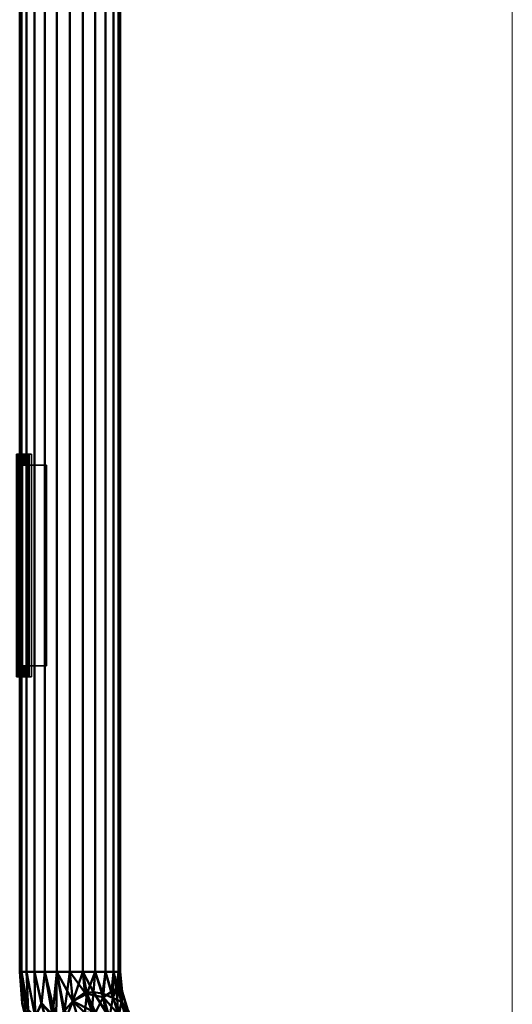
# Model space of a CAD drawing. Header units: inches. Extents: x 361 to 802, y -362 to 528.
# Tile 145 of 256: x 667 to 706, y -130 to -52. Entities that reach past the tile are written whole.
import ezdxf

# ---------------------------------------------------------------- set-up
doc = ezdxf.new("R2010")
doc.units = ezdxf.units.IN
doc.header["$MEASUREMENT"] = 0
doc.linetypes.add('Center', pattern=[1.25, 0.25, -0.1875, 0.625, -0.1875])
for name, color, linetype, lineweight in [('G-ANNO-SYMB', 111, 'Continuous', 9), ('M-HVAC-CDFF', 50, 'Continuous', 30), ('M-HVAC-DUCT', 70, 'Continuous', 50), ('M-HVAC-DUCT-CNTR', 70, 'Center', 30)]:
    doc.layers.add(name, color=color, linetype=linetype, lineweight=lineweight)

# ---------------------------------------------------------------- blocks, each defined once
blk = doc.blocks.new('Round Elbow - 1_5 D-1397765-3D - Electrical Coordination')
at = {"layer": 'M-HVAC-DUCT', "color": 215}
mesh = blk.add_polyface(dxfattribs=at)
corners = [(0.686, 6.343), (-0.526, 5.348), (-1.909, 4.609), (-3.41, 4.154), (-4.971, 4), (-4.971, 3.864, 1.035), (-4.971, 3.464, 2), (-4.971, 2.828, 2.828), (-4.971, 2, 3.464), (-4.971, 1.035, 3.864), (-4.971, 0, 4), (-2.629, 0.231, 4), (-0.378, 0.913, 4), (1.696, 2.022, 4), (3.515, 3.515, 4), (2.783, 4.247, 3.864), (2.101, 4.929, 3.464), (1.515, 5.515, 2.828), (1.065, 5.964, 2), (0.783, 6.247, 1.035), (-1.31, 3.163, 3.173), (-2.579, 4.117, 1.357), (-1.86, 1.747, 3.788), (-0.4, 4.449, 2.435), (-2.892, 3.422, 2.435), (0.492, 3.069, 3.696), (-1.148, 4.848, 0.928), (-3.245, 2.592, 3.173), (0.462, 4.127, 3.173), (0.34, 2.065, 3.932), (-0.086, 5.284, 1.531), (-1.287, 4.457, 1.732), (1.84, 2.98, 3.939), (-3.348, 1.872, 3.6), (-3.322, 1.185, 3.857), (-1.638, 3.915, 2.325), (-3.631, 4.027, 0.818), (-3.854, 3.753, 1.572), (-0.138, 5.544, 0.716)]
mesh.append_faces([[corners[k] for k in face] for face in [(5, 36, 4), (4, 36, 3), (16, 25, 15), (17, 28, 16), (14, 32, 13), (9, 33, 8), (10, 34, 9), (0, 38, 19)]], dxfattribs={"vtx0": -1, "vtx1": -1, "color": 215})
mesh.append_faces([[corners[k] for k in face] for face in [(26, 31, 30), (21, 37, 24), (23, 31, 35), (27, 24, 7), (20, 27, 33), (34, 22, 33), (37, 21, 36), (34, 33, 9), (35, 20, 23), (23, 28, 17), (22, 12, 29), (20, 22, 25), (33, 27, 8), (25, 16, 28), (24, 27, 20), (26, 2, 21), (20, 28, 23), (19, 38, 30), (38, 1, 26), (32, 29, 13), (29, 32, 25), (22, 29, 25), (25, 28, 20), (31, 26, 21), (23, 18, 30), (35, 21, 24), (23, 30, 31), (25, 32, 15), (20, 33, 22), (11, 22, 34), (21, 35, 31), (20, 35, 24), (2, 36, 21), (5, 37, 36), (24, 37, 6), (30, 38, 26)]], dxfattribs={"vtx0": -1, "vtx1": -1, "vtx2": -1, "color": 215})
mesh.append_faces([[corners[k] for k in face] for face in [(22, 11, 12), (24, 6, 7), (32, 14, 15), (37, 5, 6)]], dxfattribs={"vtx0": -1, "vtx2": -1, "color": 215})
mesh.append_faces([[corners[k] for k in face] for face in [(10, 11, 34), (7, 8, 27), (2, 3, 36), (12, 13, 29), (17, 18, 23), (1, 2, 26), (0, 1, 38), (18, 19, 30)]], dxfattribs={"vtx1": -1, "vtx2": -1, "color": 215})
mesh = blk.add_polyface(dxfattribs=at)
corners = [(3.515, 3.515, -4), (1.696, 2.022, -4), (-0.378, 0.913, -4), (-2.629, 0.231, -4), (-4.971, 0, -4), (-4.971, 1.035, -3.864), (-4.971, 2, -3.464), (-4.971, 2.828, -2.828), (-4.971, 3.464, -2), (-4.971, 3.864, -1.035), (-4.971, 4), (-3.41, 4.154), (-1.909, 4.609), (-0.526, 5.348), (0.686, 6.343), (0.783, 6.247, -1.035), (1.065, 5.964, -2), (1.515, 5.515, -2.828), (2.101, 4.929, -3.464), (2.783, 4.247, -3.864), (-1.593, 3.845, -2.435), (-1.72, 2.048, -3.696), (-2.587, 4.141, -1.286), (-0.018, 3.817, -3.173), (-0.638, 4.916, -1.531), (-2.944, 2.652, -3.173), (0.246, 2.24, -3.89), (-3.378, 3.318, -2.435), (0.042, 4.735, -2.435), (-1.167, 4.885, -0.735), (-1.694, 1.199, -3.936), (-3.211, 1.351, -3.814), (1.192, 3.537, -3.696), (-0.113, 5.567, -0.698), (-0.263, 2.79, -3.641), (-1.368, 2.951, -3.3), (-3.642, 3.706, -1.743), (-3.743, 3.95, -1.06), (1.789, 2.965, -3.935)]
mesh.append_faces([[corners[k] for k in face] for face in [(13, 29, 12), (8, 27, 7), (15, 33, 14), (3, 30, 2), (6, 31, 5), (14, 33, 13), (9, 36, 8), (10, 37, 9), (0, 38, 19)]], dxfattribs={"vtx0": -1, "vtx1": -1, "color": 215})
mesh.append_faces([[corners[k] for k in face] for face in [(23, 34, 35), (19, 38, 32), (27, 25, 7), (25, 27, 20), (25, 31, 6), (20, 28, 23), (25, 21, 31), (30, 31, 21), (35, 20, 23), (20, 27, 36), (24, 29, 33), (22, 29, 24), (20, 22, 24), (37, 36, 9), (37, 22, 36), (36, 27, 8), (26, 34, 32), (26, 2, 30), (22, 12, 29), (38, 1, 26), (24, 16, 28), (24, 28, 20), (33, 29, 13), (23, 28, 17), (31, 3, 5), (26, 30, 21), (3, 31, 30), (34, 26, 21), (23, 18, 32), (24, 33, 15), (35, 21, 25), (23, 32, 34), (21, 35, 34), (20, 35, 25), (20, 36, 22), (11, 22, 37), (32, 38, 26)]], dxfattribs={"vtx0": -1, "vtx1": -1, "vtx2": -1, "color": 215})
mesh.append_faces([[corners[k] for k in face] for face in [(22, 11, 12), (23, 17, 18), (25, 6, 7), (32, 18, 19), (26, 1, 2), (24, 15, 16)]], dxfattribs={"vtx0": -1, "vtx2": -1, "color": 215})
mesh.append_faces([[corners[k] for k in face] for face in [(4, 5, 3)]], dxfattribs={"vtx1": -1, "color": 215})
mesh.append_faces([[corners[k] for k in face] for face in [(10, 11, 37), (16, 17, 28), (0, 1, 38)]], dxfattribs={"vtx1": -1, "vtx2": -1, "color": 215})
mesh = blk.add_polyface(dxfattribs=at)
corners = [(3.515, 3.515, 4), (4.247, 2.783, 3.864), (4.929, 2.101, 3.464), (5.515, 1.515, 2.828), (5.964, 1.065, 2), (6.247, 0.783, 1.035), (6.343, 0.686), (6.247, 0.783, -1.035), (5.964, 1.065, -2), (5.515, 1.515, -2.828), (4.929, 2.101, -3.464), (4.247, 2.783, -3.864), (3.515, 3.515, -4), (2.783, 4.247, -3.864), (2.101, 4.929, -3.464), (1.515, 5.515, -2.828), (1.065, 5.964, -2), (0.783, 6.247, -1.035), (0.686, 6.343), (0.783, 6.247, 1.035), (1.065, 5.964, 2), (1.515, 5.515, 2.828), (2.101, 4.929, 3.464), (2.783, 4.247, 3.864)]
mesh.append_faces([[corners[k] for k in face] for face in [(7, 5, 6), (18, 16, 17), (3, 1, 2)]], dxfattribs={"vtx0": -1, "color": 215})
mesh.append_faces([[corners[k] for k in face] for face in [(19, 12, 18)]], dxfattribs={"vtx0": -1, "vtx1": -1, "color": 215})
mesh.append_faces([[corners[k] for k in face] for face in [(12, 23, 1, 3)]], dxfattribs={"vtx0": -1, "vtx1": -1, "vtx2": -1, "vtx3": -1, "color": 215})
mesh.append_faces([[corners[k] for k in face] for face in [(12, 5, 9, 10), (12, 19, 22, 23)]], dxfattribs={"vtx0": -1, "vtx1": -1, "vtx3": -1, "color": 215})
mesh.append_faces([[corners[k] for k in face] for face in [(18, 12, 13, 14)]], dxfattribs={"vtx0": -1, "vtx3": -1, "color": 215})
mesh.append_faces([[corners[k] for k in face] for face in [(0, 1, 23)]], dxfattribs={"vtx1": -1, "color": 215})
mesh.append_faces([[corners[k] for k in face] for face in [(15, 16, 18, 14), (8, 9, 5, 7), (4, 5, 12, 3)]], dxfattribs={"vtx1": -1, "vtx2": -1, "color": 215})
mesh.append_faces([[corners[k] for k in face] for face in [(10, 11, 12)]], dxfattribs={"vtx2": -1, "color": 215})
mesh.append_faces([[corners[k] for k in face] for face in [(19, 20, 21, 22)]], dxfattribs={"vtx3": -1, "color": 215})
mesh = blk.add_polyface(dxfattribs=at)
corners = [(-4.971, 0, 4), (-4.971, 1.035, 3.864), (-4.971, 2, 3.464), (-4.971, 2.828, 2.828), (-4.971, 3.464, 2), (-4.971, 3.864, 1.035), (-4.971, 4), (-4.971, 3.864, -1.035), (-4.971, 3.464, -2), (-4.971, 2.828, -2.828), (-4.971, 2, -3.464), (-4.971, 1.035, -3.864), (-4.971, 0, -4), (-4.971, -1.035, -3.864), (-4.971, -2, -3.464), (-4.971, -2.828, -2.828), (-4.971, -3.464, -2), (-4.971, -3.864, -1.035), (-4.971, -4), (-4.971, -3.864, 1.035), (-4.971, -3.464, 2), (-4.971, -2.828, 2.828), (-4.971, -2, 3.464), (-4.971, -1.035, 3.864)]
mesh.append_faces([[corners[k] for k in face] for face in [(18, 14, 15, 16), (11, 1, 2, 3), (11, 19, 20, 21)]], dxfattribs={"vtx0": -1, "vtx3": -1, "color": 215})
mesh.append_faces([[corners[k] for k in face] for face in [(17, 18, 16), (6, 7, 5)]], dxfattribs={"vtx1": -1, "color": 215})
mesh.append_faces([[corners[k] for k in face] for face in [(10, 11, 5, 9), (8, 9, 5, 7), (4, 5, 11, 3)]], dxfattribs={"vtx1": -1, "vtx2": -1, "color": 215})
mesh.append_faces([[corners[k] for k in face] for face in [(18, 19, 11, 14), (0, 1, 11, 21)]], dxfattribs={"vtx1": -1, "vtx2": -1, "vtx3": -1, "color": 215})
mesh.append_faces([[corners[k] for k in face] for face in [(11, 12, 13, 14), (21, 22, 23, 0)]], dxfattribs={"vtx3": -1, "color": 215})
mesh = blk.add_polyface(dxfattribs=at)
corners = [(6.343, 0.686), (4.434, -0.944), (2.293, -2.256), (-0.026, -3.217), (-2.468, -3.803), (-4.971, -4), (-4.971, -3.864, -1.035), (-4.971, -3.464, -2), (-4.971, -2.828, -2.828), (-4.971, -2, -3.464), (-4.971, -1.035, -3.864), (-4.971, 0, -4), (-2.629, 0.231, -4), (-0.378, 0.913, -4), (1.696, 2.022, -4), (3.515, 3.515, -4), (4.247, 2.783, -3.864), (4.929, 2.101, -3.464), (5.515, 1.515, -2.828), (5.964, 1.065, -2), (6.247, 0.783, -1.035), (1.023, -2.47, -1.609), (0.589, -1.421, -3.101), (-1.287, -3.459, -0.923), (3.356, -1.536, -0.923), (-1.232, -1.097, -3.657), (1.048, 0.523, -3.883), (-1.378, -2.777, -2.39), (2.938, -0.989, -2.39), (2.009, 0.046, -3.55), (3.324, 0.113, -3.126), (-1.938, -3.325, -1.696), (3.722, -0.981, -1.696), (-1.85, -0.44, -3.914), (-2.46, -2.257, -3.142)]
mesh.append_faces([[corners[k] for k in face] for face in [(16, 14, 15)]], dxfattribs={"vtx0": -1, "color": 215})
mesh.append_faces([[corners[k] for k in face] for face in [(9, 34, 8), (20, 32, 19), (13, 33, 12)]], dxfattribs={"vtx0": -1, "vtx1": -1, "color": 215})
mesh.append_faces([[corners[k] for k in face] for face in [(23, 31, 21), (30, 28, 22), (27, 28, 21), (25, 22, 34), (16, 29, 26), (6, 31, 23), (24, 23, 21), (21, 31, 27), (28, 30, 18), (13, 26, 33), (17, 30, 29), (25, 33, 26), (34, 27, 8), (29, 25, 26), (14, 16, 26), (22, 29, 30), (21, 32, 24), (32, 20, 24), (21, 28, 32), (20, 1, 24), (22, 25, 29), (28, 27, 22), (4, 6, 23), (7, 27, 31), (28, 19, 32), (10, 33, 25), (25, 34, 9), (27, 34, 22)]], dxfattribs={"vtx0": -1, "vtx1": -1, "vtx2": -1, "color": 215})
mesh.append_faces([[corners[k] for k in face] for face in [(30, 17, 18), (28, 18, 19), (29, 16, 17), (31, 6, 7), (24, 1, 2), (27, 7, 8)]], dxfattribs={"vtx0": -1, "vtx2": -1, "color": 215})
mesh.append_faces([[corners[k] for k in face] for face in [(24, 2, 3, 23)]], dxfattribs={"vtx0": -1, "vtx2": -1, "vtx3": -1, "color": 215})
mesh.append_faces([[corners[k] for k in face] for face in [(5, 6, 4)]], dxfattribs={"vtx1": -1, "color": 215})
mesh.append_faces([[corners[k] for k in face] for face in [(11, 12, 33), (3, 4, 23), (9, 10, 25), (13, 14, 26), (10, 11, 33)]], dxfattribs={"vtx1": -1, "vtx2": -1, "color": 215})
mesh.append_faces([[corners[k] for k in face] for face in [(20, 0, 1)]], dxfattribs={"vtx2": -1, "color": 215})
mesh = blk.add_polyface(dxfattribs=at)
corners = [(3.515, 3.515, 4), (1.696, 2.022, 4), (-0.378, 0.913, 4), (-2.629, 0.231, 4), (-4.971, 0, 4), (-4.971, -1.035, 3.864), (-4.971, -2, 3.464), (-4.971, -2.828, 2.828), (-4.971, -3.464, 2), (-4.971, -3.864, 1.035), (-4.971, -4), (-2.468, -3.803), (-0.026, -3.217), (2.293, -2.256), (4.434, -0.944), (6.343, 0.686), (6.247, 0.783, 1.035), (5.964, 1.065, 2), (5.515, 1.515, 2.828), (4.929, 2.101, 3.464), (4.247, 2.783, 3.864), (1.023, -2.47, 1.609), (0.589, -1.421, 3.101), (-1.287, -3.459, 0.923), (3.356, -1.536, 0.923), (1.646, 0.096, 3.657), (-1.111, -0.371, 3.883), (2.938, -0.989, 2.39), (-1.378, -2.777, 2.39), (-1.453, -1.388, 3.55), (-2.43, -2.271, 3.126), (3.722, -0.981, 1.696), (-1.938, -3.325, 1.696), (1.62, 0.997, 3.914), (3.335, 0.144, 3.142)]
mesh.append_faces([[corners[k] for k in face] for face in [(5, 3, 4), (16, 14, 15)]], dxfattribs={"vtx0": -1, "color": 215})
mesh.append_faces([[corners[k] for k in face] for face in [(19, 34, 18), (9, 32, 8), (2, 33, 1)]], dxfattribs={"vtx0": -1, "vtx1": -1, "color": 215})
mesh.append_faces([[corners[k] for k in face] for face in [(21, 28, 32), (32, 23, 21), (9, 11, 23), (30, 22, 29), (25, 33, 26), (3, 5, 26), (26, 29, 25), (14, 16, 24), (21, 23, 24), (21, 31, 27), (28, 30, 7), (6, 30, 29), (31, 21, 24), (26, 33, 2), (28, 27, 22), (34, 27, 18), (25, 29, 22), (22, 34, 25), (5, 29, 26), (30, 28, 22), (27, 28, 21), (9, 23, 32), (16, 31, 24), (17, 27, 31), (28, 8, 32), (20, 33, 25), (25, 34, 19), (27, 34, 22)]], dxfattribs={"vtx0": -1, "vtx1": -1, "vtx2": -1, "color": 215})
mesh.append_faces([[corners[k] for k in face] for face in [(23, 11, 12), (28, 7, 8), (31, 16, 17), (33, 0, 1), (30, 6, 7), (29, 5, 6)]], dxfattribs={"vtx0": -1, "vtx2": -1, "color": 215})
mesh.append_faces([[corners[k] for k in face] for face in [(2, 3, 26), (20, 0, 33), (13, 14, 24), (17, 18, 27), (19, 20, 25)]], dxfattribs={"vtx1": -1, "vtx2": -1, "color": 215})
mesh.append_faces([[corners[k] for k in face] for face in [(12, 13, 24, 23)]], dxfattribs={"vtx1": -1, "vtx2": -1, "vtx3": -1, "color": 215})
mesh.append_faces([[corners[k] for k in face] for face in [(9, 10, 11)]], dxfattribs={"vtx2": -1, "color": 215})
blk = doc.blocks.new('Supply Grille - Double Deflection - Curve Face Rectangular Neck - 16x4 Connection 8 Diameter Duct-1533314-3D - Electrical Coordination')
at = {"layer": 'M-HVAC-CDFF', "color": 5}
for p, q in [((8, 2, 0.25), (-8, 2, 0.25)), ((-8, 1, -0.131), (8, 1, -0.131)), ((-8, 0, -0.25), (8, 0, -0.25)), ((-8, -1, -0.131), (8, -1, -0.131)), ((8, -2, 0.25), (-8, -2, 0.25))]:
    blk.add_line(p, q, dxfattribs=at)
at = {"layer": 'M-HVAC-CDFF', "color": 5, "extrusion": (-1, 0, 1.61909e-15)}
for centre in [(0, 4, 8), (0, 4, -8)]:
    blk.add_arc(centre, 4.25, 241.92751, 298.07249, dxfattribs=at)
at = {"layer": 'M-HVAC-CDFF', "color": 5, "extrusion": (1, 0, -1.61909e-15)}
blk.add_arc((0, 4, -4), 4.25, 241.92751, 298.07249, dxfattribs=at)
at = {"layer": 'M-HVAC-CDFF', "color": 5, "extrusion": (1, 0, -1.02753e-14)}
blk.add_arc((0, 4), 4.25, 241.92751, 298.07249, dxfattribs=at)
at = {"layer": 'M-HVAC-CDFF', "color": 5, "extrusion": (-1, 0, -1.61909e-15)}
blk.add_arc((0, 4, -4), 4.25, 241.92751, 298.07249, dxfattribs=at)
at = {"layer": 'M-HVAC-CDFF', "color": 55}
mesh = blk.add_polyface(dxfattribs=at)
corners = [(-8.875, -2.75, 0.76), (-8.875, -2.589, 0.951), (-8.875, -1.809, 0.432), (-8.875, -0.93, 0.11), (-8.875, 0, 0), (-8.875, 0.929, 0.109), (-8.875, 1.808, 0.432), (-8.875, 2.588, 0.95), (-8.875, 2.75, 0.759), (-8.875, 1.921, 0.209), (-8.875, 0.987, -0.134), (-8.875, -0.001, -0.25), (-8.875, -0.988, -0.133), (-8.875, -1.922, 0.209)]
mesh.append_faces([[corners[k] for k in face] for face in [(9, 6, 7, 8)]], dxfattribs={"vtx0": -1, "color": 55})
mesh.append_faces([[corners[k] for k in face] for face in [(13, 2, 3), (6, 9, 10)]], dxfattribs={"vtx0": -1, "vtx2": -1, "color": 55})
mesh.append_faces([[corners[k] for k in face] for face in [(12, 13, 3, 4), (11, 12, 4, 5), (10, 11, 5, 6)]], dxfattribs={"vtx1": -1, "vtx3": -1, "color": 55})
mesh.append_faces([[corners[k] for k in face] for face in [(0, 1, 2, 13)]], dxfattribs={"vtx2": -1, "color": 55})
mesh = blk.add_polyface(dxfattribs=at)
corners = [(8.875, 2.75, 0.759), (8.875, 1.921, 0.209), (8.875, 0.987, -0.134), (8.875, -0.001, -0.25), (8.875, -0.988, -0.133), (8.875, -1.922, 0.209), (8.875, -2.75, 0.76), (-8.875, -2.75, 0.76), (-8.875, -1.922, 0.209), (-8.875, -0.988, -0.133), (-8.875, -0.001, -0.25), (-8.875, 0.987, -0.134), (-8.875, 1.921, 0.209), (-8.875, 2.75, 0.759)]
mesh.append_faces([[corners[k] for k in face] for face in [(1, 12, 13, 0)]], dxfattribs={"vtx0": -1, "color": 55})
mesh.append_faces([[corners[k] for k in face] for face in [(5, 8, 9, 4), (4, 9, 10, 3), (2, 11, 12, 1), (11, 2, 3, 10)]], dxfattribs={"vtx0": -1, "vtx2": -1, "color": 55})
mesh.append_faces([[corners[k] for k in face] for face in [(6, 7, 8, 5)]], dxfattribs={"vtx2": -1, "color": 55})
mesh = blk.add_polyface(dxfattribs=at)
corners = [(8.875, 2.588, 0.95), (8.875, 2.75, 0.759), (-8.875, 2.75, 0.759), (-8.875, 2.588, 0.95)]
mesh.append_faces([[corners[k] for k in face] for face in [(3, 0, 1, 2)]], dxfattribs={"color": 55})
mesh = blk.add_polyface(dxfattribs=at)
corners = [(8.875, -2.589, 0.951), (8.875, -1.809, 0.432), (8.875, -0.93, 0.11), (8.875, 0, 0), (8.875, 0.929, 0.109), (8.875, 1.808, 0.432), (8.875, 2.588, 0.95), (-8.875, 2.588, 0.95), (-8.875, 1.808, 0.432), (-8.875, 0.929, 0.109), (-8.875, 0, 0), (-8.875, -0.93, 0.11), (-8.875, -1.809, 0.432), (-8.875, -2.589, 0.951), (8, 2, 0.536), (8, 1.035, 0.136), (8, 0), (8, -1.035, 0.136), (8, -2, 0.536), (-8, -2, 0.536), (-8, -1.035, 0.136), (-8, 0), (-8, 1.035, 0.136), (-8, 2, 0.536), (8.875, -2.199, 0.691), (8.875, -1.37, 0.271), (8.875, 1.369, 0.271), (8.875, 2.198, 0.691), (-8.875, 2.198, 0.691), (-8.875, 1.369, 0.271), (-8.875, -1.37, 0.271), (-8.875, -2.199, 0.691), (8, 1.518, 0.336), (8, 0.518, 0.068), (8, -0.518, 0.068), (8, -1.518, 0.336), (-8, -1.518, 0.336), (-8, -0.518, 0.068), (-8, 0.518, 0.068), (-8, 1.518, 0.336), (8.875, -2.004, 0.562), (8, 1.276, 0.236), (8, -1.759, 0.436), (-8, -1.276, 0.236), (-8, 1.759, 0.436), (8.875, -1.15, 0.19), (8.875, 1.149, 0.19), (8.875, 2.003, 0.561), (-8.875, 2.003, 0.561), (-8.875, 1.149, 0.19), (-8.875, -1.15, 0.19), (-8.875, -2.004, 0.562), (8, 1.759, 0.436), (8, 0.776, 0.102), (8, -0.776, 0.102), (8, -1.276, 0.236), (-8, -1.759, 0.436), (-8, -0.776, 0.102), (-8, 0.776, 0.102), (-8, 1.276, 0.236), (8.875, 1.259, 0.23), (8, 1.397, 0.286), (8, -1.879, 0.486), (-8, -1.397, 0.286), (-8, 1.879, 0.486), (8.875, -1.04, 0.15), (8.875, 1.039, 0.15), (-8, 1.397, 0.286), (-8.875, -1.26, 0.231), (-8.875, 1.039, 0.15), (-8.875, -1.04, 0.15), (8, -1.397, 0.286), (8, 1.879, 0.486), (8, 0.906, 0.119), (8, -0.906, 0.119), (8, -1.156, 0.186), (-8, -1.879, 0.486), (-8, -0.906, 0.119), (-8, 0.906, 0.119), (-8, 1.156, 0.186), (8, 1.156, 0.186), (8.875, -1.906, 0.497), (-8.875, -1.589, 0.352), (-8.875, 1.259, 0.23), (8.875, 1.588, 0.351), (8.875, -1.26, 0.231), (-8.875, -1.906, 0.497), (-8.875, -0.465, 0.055), (-8.875, 0.464, 0.055), (-8.875, 1.588, 0.351), (8.875, 1.906, 0.497), (8.875, 0.464, 0.055), (8.875, -0.465, 0.055), (8.875, -1.589, 0.352), (-8.875, 1.906, 0.497), (-8, -1.156, 0.186), (-8.875, -1.699, 0.392), (-8.875, -1.479, 0.311), (8.875, 1.698, 0.392), (8.875, 1.479, 0.311), (-8.875, 1.479, 0.311), (-8.875, -0.698, 0.082), (-8.875, 0.697, 0.082), (-8.875, 1.698, 0.392), (8.875, -1.479, 0.311), (8.875, 0.697, 0.082), (8.875, -0.698, 0.082), (8.875, -1.699, 0.392), (-8.875, 0.581, 0.068), (-8.875, -0.814, 0.096), (-8.875, -0.582, 0.069), (-8.875, 0.813, 0.096), (8.875, -0.582, 0.069), (8.875, 0.813, 0.096), (8.875, 0.581, 0.068), (8.875, -0.814, 0.096), (-8, -0.647, 0.085), (-8, -1.638, 0.386), (-8, 1.638, 0.386), (-8, 0.647, 0.085), (-8, -0.259, 0.034), (8, -1.638, 0.386), (8, -0.647, 0.085), (8, 0.259, 0.034), (-8, 0.259, 0.034), (8, -0.259, 0.034), (8, 0.647, 0.085), (8, 1.638, 0.386), (-8, -0.388, 0.051), (8, 0.388, 0.051), (-8, 0.388, 0.051), (8, -0.388, 0.051), (8.875, -0.233, 0.027), (-8.875, 0.232, 0.027), (-8.875, -0.233, 0.027), (8.875, 0.232, 0.027), (8.875, -0.349, 0.041), (-8.875, 0.348, 0.041), (-8.875, -0.349, 0.041), (8.875, 0.348, 0.041), (-8, -0.129, 0.017), (-8, 0.129, 0.017), (8, -0.129, 0.017), (8, 0.129, 0.017), (-8.875, 0.116, 0.014), (8.875, -0.117, 0.014), (-8.875, -0.117, 0.014), (8.875, 0.116, 0.014)]
mesh.append_faces([[corners[k] for k in face] for face in [(90, 72, 5), (66, 15, 4), (111, 78, 9), (70, 20, 11), (32, 84, 127), (36, 82, 117), (15, 66, 80), (29, 67, 100), (20, 70, 95), (25, 71, 104), (4, 73, 113), (11, 77, 109), (59, 83, 79), (55, 85, 75), (76, 86, 19), (72, 90, 14), (39, 100, 67), (35, 104, 71), (57, 109, 77), (37, 110, 116), (53, 113, 73), (33, 114, 126), (101, 116, 110), (96, 117, 82), (105, 126, 114), (98, 127, 84), (3, 16, 145), (10, 21, 144), (131, 136, 125), (130, 137, 124), (141, 144, 21), (142, 145, 16)]], dxfattribs={"vtx0": -1, "vtx1": -1, "color": 55})
mesh.append_faces([[corners[k] for k in face] for face in [(27, 28, 23, 14)]], dxfattribs={"vtx0": -1, "vtx1": -1, "vtx3": -1, "color": 55})
mesh.append_faces([[corners[k] for k in face] for face in [(61, 26, 99), (130, 88, 137), (99, 32, 61), (59, 29, 83), (118, 103, 89), (121, 107, 93), (65, 17, 75), (63, 30, 97), (87, 37, 128), (55, 25, 85), (97, 36, 63), (119, 102, 108), (122, 106, 112), (115, 54, 74), (111, 58, 78)]], dxfattribs={"vtx0": -1, "vtx2": -1, "color": 55})
mesh.append_faces([[corners[k] for k in face] for face in [(19, 86, 51, 31), (23, 28, 48, 94), (14, 90, 47, 27), (18, 24, 40, 81)]], dxfattribs={"vtx0": -1, "vtx3": -1, "color": 55})
mesh.append_faces([[corners[k] for k in face] for face in [(44, 64, 8), (15, 73, 4), (33, 129, 91), (22, 79, 69), (50, 68, 95, 70), (123, 143, 135), (45, 65, 75, 85), (92, 136, 131), (46, 60, 80, 66), (20, 77, 11), (8, 103, 44), (62, 18, 81), (1, 107, 42), (12, 86, 76), (120, 140, 134), (2, 115, 74), (42, 62, 1), (41, 80, 60), (64, 23, 94), (49, 69, 79, 83), (43, 95, 68), (91, 114, 33), (55, 71, 25), (87, 110, 37), (59, 67, 29), (60, 26, 41), (61, 41, 26), (63, 43, 30), (65, 2, 17), (68, 30, 43), (69, 9, 22), (72, 52, 5), (74, 17, 2), (76, 56, 12), (78, 22, 9), (81, 1, 62), (56, 117, 96), (52, 127, 98), (57, 116, 101), (133, 144, 141), (89, 100, 39), (53, 126, 105), (132, 145, 142), (93, 104, 35), (94, 8, 64), (96, 12, 56), (97, 82, 36), (98, 5, 52), (99, 84, 32), (101, 109, 57), (38, 119, 108), (39, 118, 89), (105, 113, 53), (34, 122, 112), (35, 121, 93), (108, 88, 38), (111, 102, 58), (112, 92, 34), (115, 106, 54), (118, 44, 103), (119, 58, 102), (140, 21, 146), (121, 42, 107), (122, 54, 106), (143, 16, 147), (137, 133, 124), (136, 132, 125), (134, 138, 120), (135, 139, 123), (130, 38, 88), (131, 34, 92), (128, 120, 138), (129, 123, 139), (138, 87, 128), (139, 91, 129), (10, 146, 21), (141, 124, 133), (142, 125, 132), (3, 147, 16), (146, 134, 140), (147, 135, 143)]], dxfattribs={"vtx1": -1, "vtx2": -1, "color": 55})
mesh.append_faces([[corners[k] for k in face] for face in [(18, 19, 31, 24)]], dxfattribs={"vtx1": -1, "vtx2": -1, "vtx3": -1, "color": 55})
mesh.append_faces([[corners[k] for k in face] for face in [(6, 7, 28, 27), (13, 0, 24, 31)]], dxfattribs={"vtx2": -1, "color": 55})
mesh = blk.add_polyface(dxfattribs=at)
corners = [(8.875, -2.75, 0.76), (8.875, -1.922, 0.209), (8.875, -0.988, -0.133), (8.875, -0.001, -0.25), (8.875, 0.987, -0.134), (8.875, 1.921, 0.209), (8.875, 2.75, 0.759), (8.875, 2.588, 0.95), (8.875, 1.808, 0.432), (8.875, 0.929, 0.109), (8.875, 0, 0), (8.875, -0.93, 0.11), (8.875, -1.809, 0.432), (8.875, -2.589, 0.951)]
mesh.append_faces([[corners[k] for k in face] for face in [(4, 5, 8, 9), (3, 4, 9, 10), (2, 3, 10, 11), (1, 2, 11, 12)]], dxfattribs={"vtx1": -1, "vtx3": -1, "color": 55})
mesh.append_faces([[corners[k] for k in face] for face in [(5, 6, 7, 8), (12, 13, 0, 1)]], dxfattribs={"vtx3": -1, "color": 55})
mesh = blk.add_polyface(dxfattribs=at)
corners = [(-8, -2, 2.125), (-8, 2, 2.125), (-8, 2, 0.536), (-8, 1.035, 0.136), (-8, 0), (-8, -1.035, 0.136), (-8, -2, 0.536)]
mesh.append_faces([[corners[k] for k in face] for face in [(0, 4, 5, 6)]], dxfattribs={"vtx0": -1, "color": 55})
mesh.append_faces([[corners[k] for k in face] for face in [(1, 3, 4, 0)]], dxfattribs={"vtx0": -1, "vtx2": -1, "color": 55})
mesh.append_faces([[corners[k] for k in face] for face in [(2, 3, 1)]], dxfattribs={"vtx1": -1, "color": 55})
mesh = blk.add_polyface(dxfattribs=at)
corners = [(8, 2, 2.125), (8, 2, 0.536), (-8, 2, 0.536), (-8, 2, 2.125)]
mesh.append_faces([[corners[k] for k in face] for face in [(0, 1, 2, 3)]], dxfattribs={"color": 55})
mesh = blk.add_polyface(dxfattribs=at)
corners = [(8, -2, 2.125), (8, 2, 2.125), (-8, 2, 2.125), (-8, -2, 2.125)]
mesh.append_faces([[corners[k] for k in face] for face in [(0, 1, 2, 3)]], dxfattribs={"color": 55})
mesh = blk.add_polyface(dxfattribs=at)
corners = [(8, -2, 2.125), (8, -2, 0.536), (8, -1.035, 0.136), (8, 0), (8, 1.035, 0.136), (8, 2, 0.536), (8, 2, 2.125)]
mesh.append_faces([[corners[k] for k in face] for face in [(5, 6, 4)]], dxfattribs={"vtx1": -1, "color": 55})
mesh.append_faces([[corners[k] for k in face] for face in [(6, 0, 3, 4)]], dxfattribs={"vtx1": -1, "vtx3": -1, "color": 55})
mesh.append_faces([[corners[k] for k in face] for face in [(0, 1, 2, 3)]], dxfattribs={"vtx3": -1, "color": 55})
mesh = blk.add_polyface(dxfattribs=at)
corners = [(8, -2, 0.536), (8, -2, 2.125), (-8, -2, 2.125), (-8, -2, 0.536)]
mesh.append_faces([[corners[k] for k in face] for face in [(3, 0, 1, 2)]], dxfattribs={"color": 55})
mesh = blk.add_polyface(dxfattribs=at)
corners = [(8.875, -2.75, 0.76), (8.875, -2.589, 0.951), (-8.875, -2.589, 0.951), (-8.875, -2.75, 0.76)]
mesh.append_faces([[corners[k] for k in face] for face in [(0, 1, 2, 3)]], dxfattribs={"color": 55})
blk = doc.blocks.new('ST-VDC-01_HVAC_REF_v001_rvt_rvt-1-3D - Electrical Coordination')
at = {"layer": 'M-HVAC-DUCT-CNTR', "color": 5}
blk.add_line((670.841, -127.857, 190), (670.841, 23.923, 190), dxfattribs=at)
blk.add_line((670.841, -127.857, 190), (670.841, 23.923, 190), dxfattribs=at)
blk.add_arc((682.841, -127.857, 190), 12, 180, 225, dxfattribs=at)
at = {"layer": 'M-HVAC-CDFF', "color": 5, "linetype": 'Center', "lineweight": 30, "extrusion": (1, 0, 0), "rotation": 180}
blk.add_blockref('Supply Grille - Double Deflection - Curve Face Rectangular Neck - 16x4 Connection 8 Diameter Duct-1533314-3D - Electrical Coordination', (-95.5, 190, 666.841), dxfattribs=at)
at = {"layer": 'M-HVAC-DUCT', "color": 5, "linetype": 'Center', "lineweight": 30, "rotation": 270}
blk.add_blockref('Round Elbow - 1_5 D-1397765-3D - Electrical Coordination', (670.841, -132.827, 190), dxfattribs=at)
at = {"layer": 'M-HVAC-DUCT', "color": 215}
mesh = blk.add_polyface(dxfattribs=at)
corners = [(666.841, -127.857, 190), (666.977, -127.857, 191.035), (667.377, -127.857, 192), (668.012, -127.857, 192.828), (668.841, -127.857, 193.464), (669.805, -127.857, 193.864), (670.841, -127.857, 194), (670.841, 23.923, 194), (669.805, 23.923, 193.864), (668.841, 23.923, 193.464), (668.012, 23.923, 192.828), (667.377, 23.923, 192), (666.977, 23.923, 191.035), (666.841, 23.923, 190)]
mesh.append_faces([[corners[k] for k in face] for face in [(7, 8, 5, 6)]], dxfattribs={"vtx1": -1, "color": 215})
mesh.append_faces([[corners[k] for k in face] for face in [(8, 9, 4, 5), (3, 4, 9, 10), (11, 12, 1, 2), (2, 3, 10, 11)]], dxfattribs={"vtx1": -1, "vtx3": -1, "color": 215})
mesh.append_faces([[corners[k] for k in face] for face in [(12, 13, 0, 1)]], dxfattribs={"vtx3": -1, "color": 215})
mesh = blk.add_polyface(dxfattribs=at)
corners = [(670.841, -127.857, 186), (669.805, -127.857, 186.136), (668.841, -127.857, 186.536), (668.012, -127.857, 187.172), (667.377, -127.857, 188), (666.977, -127.857, 188.965), (666.841, -127.857, 190), (666.841, 23.923, 190), (666.977, 23.923, 188.965), (667.377, 23.923, 188), (668.012, 23.923, 187.172), (668.841, 23.923, 186.536), (669.805, 23.923, 186.136), (670.841, 23.923, 186)]
mesh.append_faces([[corners[k] for k in face] for face in [(7, 8, 5, 6)]], dxfattribs={"vtx1": -1, "color": 215})
mesh.append_faces([[corners[k] for k in face] for face in [(8, 9, 4, 5), (3, 4, 9, 10), (11, 12, 1, 2), (2, 3, 10, 11)]], dxfattribs={"vtx1": -1, "vtx3": -1, "color": 215})
mesh.append_faces([[corners[k] for k in face] for face in [(12, 13, 0, 1)]], dxfattribs={"vtx3": -1, "color": 215})
mesh = blk.add_polyface(dxfattribs=at)
corners = [(670.841, -127.857, 194), (671.876, -127.857, 193.864), (672.841, -127.857, 193.464), (673.669, -127.857, 192.828), (674.305, -127.857, 192), (674.704, -127.857, 191.035), (674.841, -127.857, 190), (674.841, 23.923, 190), (674.704, 23.923, 191.035), (674.305, 23.923, 192), (673.669, 23.923, 192.828), (672.841, 23.923, 193.464), (671.876, 23.923, 193.864), (670.841, 23.923, 194)]
mesh.append_faces([[corners[k] for k in face] for face in [(8, 9, 4, 5), (3, 4, 9, 10), (11, 12, 1, 2), (2, 3, 10, 11)]], dxfattribs={"vtx1": -1, "vtx3": -1, "color": 215})
mesh.append_faces([[corners[k] for k in face] for face in [(6, 7, 8, 5)]], dxfattribs={"vtx2": -1, "color": 215})
mesh.append_faces([[corners[k] for k in face] for face in [(12, 13, 0, 1)]], dxfattribs={"vtx3": -1, "color": 215})
mesh = blk.add_polyface(dxfattribs=at)
corners = [(674.841, -127.857, 190), (674.704, -127.857, 188.965), (674.305, -127.857, 188), (673.669, -127.857, 187.172), (672.841, -127.857, 186.536), (671.876, -127.857, 186.136), (670.841, -127.857, 186), (670.841, 23.923, 186), (671.876, 23.923, 186.136), (672.841, 23.923, 186.536), (673.669, 23.923, 187.172), (674.305, 23.923, 188), (674.704, 23.923, 188.965), (674.841, 23.923, 190)]
mesh.append_faces([[corners[k] for k in face] for face in [(7, 8, 5, 6)]], dxfattribs={"vtx1": -1, "color": 215})
mesh.append_faces([[corners[k] for k in face] for face in [(8, 9, 4, 5), (3, 4, 9, 10), (11, 12, 1, 2), (2, 3, 10, 11)]], dxfattribs={"vtx1": -1, "vtx3": -1, "color": 215})
mesh.append_faces([[corners[k] for k in face] for face in [(12, 13, 0, 1)]], dxfattribs={"vtx3": -1, "color": 215})
mesh = blk.add_polyface(dxfattribs=at)
corners = [(674.841, -127.857, 190), (674.704, -127.857, 191.035), (674.305, -127.857, 192), (673.669, -127.857, 192.828), (672.841, -127.857, 193.464), (671.876, -127.857, 193.864), (670.841, -127.857, 194), (669.805, -127.857, 193.864), (668.841, -127.857, 193.464), (668.012, -127.857, 192.828), (667.377, -127.857, 192), (666.977, -127.857, 191.035), (666.841, -127.857, 190), (666.977, -127.857, 188.965), (667.377, -127.857, 188), (668.012, -127.857, 187.172), (668.841, -127.857, 186.536), (669.805, -127.857, 186.136), (670.841, -127.857, 186), (671.876, -127.857, 186.136), (672.841, -127.857, 186.536), (673.669, -127.857, 187.172), (674.305, -127.857, 188), (674.704, -127.857, 188.965)]
mesh.append_faces([[corners[k] for k in face] for face in [(16, 13, 14, 15)]], dxfattribs={"vtx0": -1, "color": 215})
mesh.append_faces([[corners[k] for k in face] for face in [(13, 16, 21), (4, 13, 1)]], dxfattribs={"vtx0": -1, "vtx1": -1, "vtx2": -1, "color": 215})
mesh.append_faces([[corners[k] for k in face] for face in [(11, 13, 4, 9)]], dxfattribs={"vtx0": -1, "vtx1": -1, "vtx2": -1, "vtx3": -1, "color": 215})
mesh.append_faces([[corners[k] for k in face] for face in [(16, 19, 20, 21)]], dxfattribs={"vtx0": -1, "vtx3": -1, "color": 215})
mesh.append_faces([[corners[k] for k in face] for face in [(10, 11, 9), (12, 13, 11)]], dxfattribs={"vtx1": -1, "color": 215})
mesh.append_faces([[corners[k] for k in face] for face in [(7, 8, 9, 6)]], dxfattribs={"vtx2": -1, "color": 215})
mesh.append_faces([[corners[k] for k in face] for face in [(21, 22, 23, 13), (23, 0, 1, 13), (4, 5, 6, 9)]], dxfattribs={"vtx2": -1, "vtx3": -1, "color": 215})
mesh.append_faces([[corners[k] for k in face] for face in [(16, 17, 18, 19), (1, 2, 3, 4)]], dxfattribs={"vtx3": -1, "color": 215})

msp = doc.modelspace()

# ---------------------------------------------------------------- block references
at = {"color": 5, "linetype": 'Center', "lineweight": 30}
msp.add_blockref('ST-VDC-01_HVAC_REF_v001_rvt_rvt-1-3D - Electrical Coordination', (0, 0), dxfattribs=at)

# ---------------------------------------------------------------- next in the draw order: linework, layer by layer
at = {"layer": 'G-ANNO-SYMB'}
for p, q in [((706.08, 528.039, 11.089), (706.08, -242.422, 11.089)), ((706.08, 528.039, 217.654), (706.08, -242.422, 217.654))]:
    msp.add_line(p, q, dxfattribs=at)

doc.saveas('drawing.dxf')
